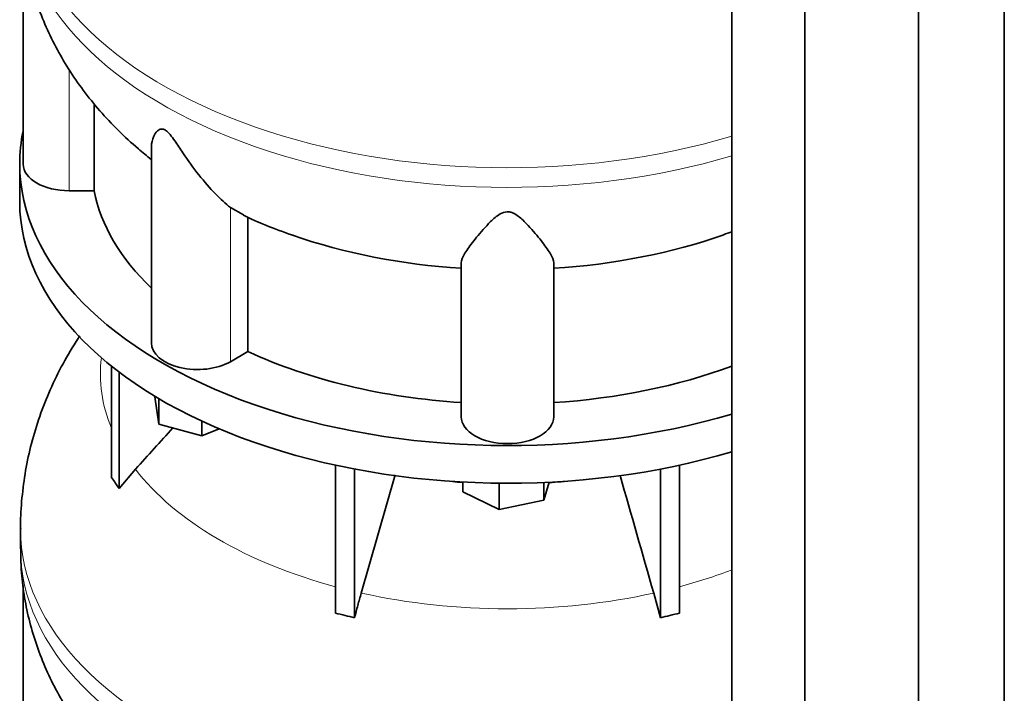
# Model space of a CAD drawing. Header units: millimetres. Extents: x 492 to 1367, y -1762 to 1549.
# Tile 8 of 29: x 1075 to 1363, y -1334 to -1137. Entities that reach past the tile are written whole.
import ezdxf

# ---------------------------------------------------------------- set-up
doc = ezdxf.new("R2010")
doc.units = ezdxf.units.MM
doc.layers.add('MID_454-3', color=7, linetype='Continuous')
doc.layers.add('VSI454_DIFFUSORE', color=7, linetype='Continuous')

# ---------------------------------------------------------------- blocks, each defined once
blk = doc.blocks.new('SE4')
at = {"layer": 'MID_454-3', "color": 7, "linetype": 'Continuous', "lineweight": 35}
for p, q in [((1362.86, -1416.68), (1362.86, -828.13)), ((1337.8, -1435.88), (1337.8, -847.1)), ((1283.25, -851.41), (1283.25, -1440.27)), ((1304.54, -1450.35), (1304.54, -861.57))]:
    blk.add_line(p, q, dxfattribs=at)
at = {"layer": 'VSI454_DIFFUSORE', "color": 7, "linetype": 'Continuous', "lineweight": 35}
for p, q in [((1076.23, -1115.06), (1076.23, -1179.59)), ((1096.98, -1187.38), (1096.98, -1161.93)), ((1113.72, -1174.45), (1113.72, -1231.84)), ((1075.23, -1179.59), (1075.23, -1190.61)), ((1096.98, -1187.38), (1089.73, -1187.38)), ((1140.64, -1194.45), (1136.77, -1192.27)), ((1141.89, -1234.39), (1141.89, -1195.15)), ((1204.23, -1253.49), (1204.23, -1208.41)), ((1231.23, -1253.49), (1231.23, -1208.41)), ((1141.89, -1234.39), (1136.77, -1237.35)), ((1102.02, -1271.21), (1102.02, -1238.63)), ((1104.32, -1274.41), (1104.32, -1240.42)), ((1114.66, -1247.65), (1114.66, -1247.42)), ((1115.87, -1255.62), (1114.66, -1247.65)), ((1115.87, -1255.62), (1115.87, -1248.14)), ((1128.43, -1259), (1115.87, -1255.62)), ((1128.43, -1259), (1128.43, -1254.72)), ((1133.47, -1256.96), (1128.43, -1259)), ((1167.51, -1310.89), (1167.51, -1267.6)), ((1267.95, -1310.89), (1267.95, -1267.6)), ((1104.32, -1274.41), (1109.04, -1268.77)), ((1173.05, -1312.22), (1173.05, -1268.73)), ((1184.89, -1270.46), (1175, -1304.98)), ((1262.41, -1312.22), (1262.41, -1268.73)), ((1204.71, -1275.41), (1204.71, -1272.54)), ((1215.32, -1280.55), (1215.32, -1272.87)), ((1229.94, -1272.58), (1228.34, -1277.82)), ((1228.34, -1277.82), (1228.34, -1272.65)), ((1215.32, -1280.55), (1204.71, -1275.41)), ((1228.34, -1277.82), (1215.32, -1280.55)), ((1075.48, -1286.31), (1075.48, -1292.06)), ((1076.23, -1302.85), (1076.23, -1367.38)), ((1260.46, -1304.98), (1262.41, -1312.22))]:
    blk.add_line(p, q, dxfattribs=at)
at = {"layer": 'VSI454_DIFFUSORE', "color": 4, "linetype": 'Continuous', "lineweight": 9}
for p, q in [((1089.73, -1187.38), (1089.73, -1152.07)), ((1136.77, -1237.35), (1136.77, -1192.27))]:
    blk.add_line(p, q, dxfattribs=at)
for centre, major_axis, start_param, end_param in [((1217.73, -1098.52), (142.25, 0), 3.141767, 5.19104), ((1217.73, -1104.27), (-142.25, 0), 0, 2.049447), ((1217.73, -1240.9), (118.93, 0), 3.072762, 3.374835), ((1217.73, -1240.9), (-118.93, 0), 0.417927, 1.134811), ((1217.73, -1219.8), (-92.64, 0), 1.362219, 1.429779), ((1217.73, -1219.8), (-92.64, 0), -4.580995, -4.503811), ((1217.73, -1286.31), (142.25, 0), 3.141767, 5.19104), ((1217.73, -1292.06), (-142.25, 0), 0, 2.049447), ((1217.73, -1240.9), (118.93, 0), -1.134811, -0.987342), ((1217.73, -1240.9), (-118.93, 0), 1.203325, 1.938268)]:
    blk.add_ellipse(centre, major_axis=major_axis, ratio=0.57735, start_param=start_param, end_param=end_param, dxfattribs=at)
at = {"layer": 'VSI454_DIFFUSORE', "color": 7, "linetype": 'Continuous', "lineweight": 35}
for centre, major_axis, start_param, end_param in [((1217.73, -1179.59), (-142.5, 0), 6.164646, 6.283185), ((1217.73, -1179.59), (-142.5, 0), 0, 2.04855), ((1089.73, -1179.59), (13.5, 0), 3.141603, 4.712389), ((1217.73, -1179.59), (-121.5, 0), 0.111341, 0.543224), ((1217.73, -1190.61), (-142.5, 0), 0, 2.04855), ((1217.73, -1140.34), (-121.5, 0), 1.027559, 1.459455), ((1217.73, -1140.34), (121.5, 0), 4.82373, 5.258953), ((1127.22, -1231.84), (13.5, 0), 3.141603, 5.497787), ((1217.73, -1179.59), (-121.5, 0), 0.896739, 1.459455), ((1217.73, -1179.59), (121.5, 0), 4.82373, 5.281941), ((1217.73, -1253.49), (13.5, 0), 3.141593, 6.283185)]:
    blk.add_ellipse(centre, major_axis=major_axis, ratio=0.57735, start_param=start_param, end_param=end_param, dxfattribs=at)
for points, knots in [([(1075.52, -1104.29), (1075.54, -1106.51), (1075.6, -1110.66), (1076.43, -1117.67), (1077.86, -1124.82), (1079.91, -1131.87), (1082.53, -1138.73), (1085.72, -1145.41), (1089.47, -1151.86), (1093.76, -1158.09), (1098.59, -1164.07), (1103.98, -1169.81), (1109.03, -1174.44), (1112.39, -1177.26), (1113.66, -1178.26)], [0, 0, 0, 0, 0.0655199, 0.1451491, 0.2245836, 0.3040731, 0.3838746, 0.4642541, 0.545485, 0.6278426, 0.7115916, 0.7969662, 0.8841399, 0.9363563, 0.9363563, 0.9363563, 0.9363563]), ([(1136.77, -1192.27), (1135.4, -1191.2), (1133.89, -1189.83), (1130.78, -1186.61), (1129.17, -1184.76), (1126.03, -1180.76), (1124.5, -1178.6), (1122.13, -1175.12), (1121.35, -1173.93), (1120.08, -1172.14), (1119.65, -1171.54), (1118.92, -1170.68), (1118.67, -1170.41), (1118.15, -1169.92), (1117.87, -1169.71), (1117.09, -1169.28), (1116.65, -1169.28), (1115.96, -1169.49), (1115.69, -1169.68), (1114.98, -1170.34), (1114.66, -1170.88), (1113.94, -1172.41), (1113.72, -1173.45), (1113.72, -1174.46)], [0, 0, 0, 0, 0.125, 0.125, 0.25, 0.25, 0.375, 0.375, 0.4375, 0.4375, 0.46875, 0.46875, 0.484375, 0.484375, 0.5, 0.5, 0.53125, 0.53125, 0.5625, 0.5625, 0.625, 0.625, 0.7378424, 0.7378424, 0.7378424, 0.7378424]), ([(1231.23, -1208.41), (1231.23, -1207.67), (1230.83, -1206.75), (1229.53, -1204.58), (1228.62, -1203.33), (1226.47, -1200.6), (1225.23, -1199.11), (1223, -1196.72), (1222.2, -1195.91), (1220.79, -1194.76), (1220.29, -1194.38), (1219.4, -1193.91), (1219.08, -1193.78), (1218.39, -1193.58), (1218.01, -1193.52), (1216.9, -1193.55), (1216.2, -1193.82), (1215.05, -1194.47), (1214.56, -1194.84), (1213.17, -1196), (1212.39, -1196.8), (1210.2, -1199.15), (1208.95, -1200.66), (1206.81, -1203.38), (1205.92, -1204.59), (1204.63, -1206.74), (1204.23, -1207.67), (1204.23, -1208.41)], [0, 0, 0, 0, 0.125, 0.125, 0.25, 0.25, 0.375, 0.375, 0.4375, 0.4375, 0.46875, 0.46875, 0.484375, 0.484375, 0.5, 0.5, 0.53125, 0.53125, 0.5625, 0.5625, 0.625, 0.625, 0.75, 0.75, 0.875, 0.875, 1, 1, 1, 1]), ([(1092.81, -1229.8), (1092.64, -1230.06), (1090.89, -1232.71), (1087.81, -1237.86), (1084.07, -1245.47), (1080.99, -1253.25), (1078.59, -1261.15), (1076.85, -1269.14), (1075.83, -1277.09), (1075.41, -1283.02), (1075.5, -1285.91), (1075.52, -1286.34)], [0.4941014, 0.4941014, 0.4941014, 0.4941014, 0.5020109, 0.5748005, 0.646351, 0.7167955, 0.7862697, 0.8549038, 0.9228221, 0.9901447, 1, 1, 1, 1]), ([(1075.52, -1292.08), (1075.54, -1294.3), (1075.6, -1298.45), (1076.43, -1305.46), (1077.86, -1312.61), (1079.91, -1319.66), (1082.53, -1326.53), (1085.72, -1333.2), (1089.47, -1339.66), (1093.76, -1345.89), (1098.59, -1351.87), (1103.98, -1357.61), (1109.03, -1362.23), (1112.39, -1365.05), (1113.66, -1366.06)], [0, 0, 0, 0, 0.0655199, 0.1451491, 0.2245836, 0.3040731, 0.3838746, 0.4642541, 0.545485, 0.6278426, 0.7115916, 0.7969662, 0.8841399, 0.9363563, 0.9363563, 0.9363563, 0.9363563]), ([(1175, -1304.98), (1174.66, -1306.17), (1174.33, -1307.37), (1173.67, -1309.79), (1173.36, -1311), (1173.05, -1312.22)], [0, 0, 0, 0, 0.5, 0.5, 1, 1, 1, 1])]:
    blk.add_open_spline(points, degree=3, knots=knots, dxfattribs=at)
for points in [[(1140.6, -1194.56), (1144.72, -1196.55), (1149.51, -1198.5), (1154.99, -1200.4)], [(1280.82, -1200.22), (1281.69, -1199.93), (1282.49, -1199.65), (1283.26, -1199.38)], [(1109.04, -1268.77), (1112.67, -1264.75), (1116.3, -1260.73), (1119.92, -1256.71)], [(1102.02, -1271.21), (1102.78, -1272.22), (1103.55, -1273.3), (1104.32, -1274.41)], [(1250.6, -1270.58), (1253.88, -1282.04), (1257.17, -1293.51), (1260.46, -1304.98)], [(1173.05, -1312.22), (1171.2, -1311.73), (1169.35, -1311.28), (1167.51, -1310.89)], [(1262.41, -1312.22), (1264.26, -1311.73), (1266.11, -1311.28), (1267.95, -1310.89)]]:
    blk.add_open_spline(points, degree=3, dxfattribs=at)

msp = doc.modelspace()

# ---------------------------------------------------------------- block references
msp.add_blockref('SE4', (0, 0))

doc.saveas('drawing.dxf')
